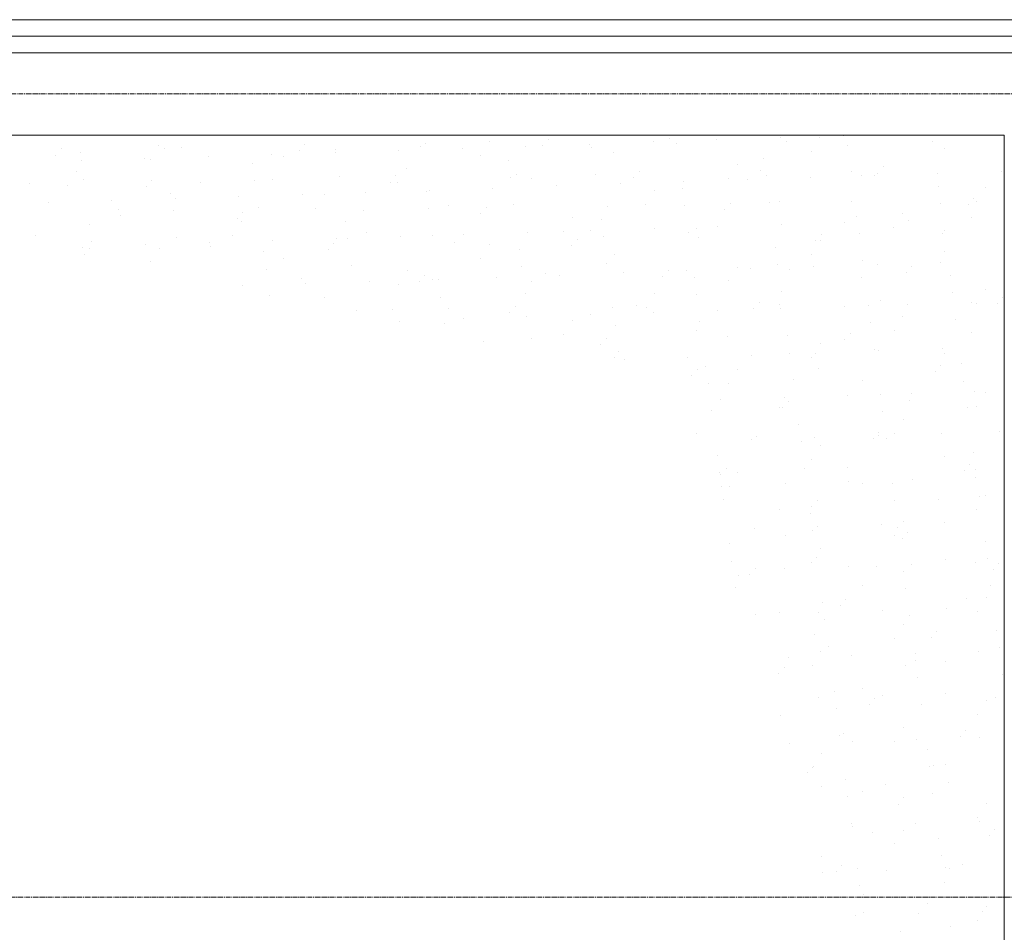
# Model space of a CAD drawing. Header units: centimetres. Extents: x 88729 to 133553, y -16225 to 14174.
# Tile 27 of 106: x 94147 to 94446, y -15091 to -14814. Entities that reach past the tile are written whole.
import ezdxf
from ezdxf.enums import TextEntityAlignment as Align

# ---------------------------------------------------------------- set-up
doc = ezdxf.new("R2010")
doc.units = ezdxf.units.CM
doc.linetypes.add('CENTER2', pattern=[1.125, 0.75, -0.125, 0.125, -0.125])
for name, color, linetype in [('A-OS', 252, 'CENTER2'), ('A-SCIANY', 252, 'Continuous'), ('E_PODKLAD', 7, 'Continuous'), ('mat', 252, 'Continuous'), ('R-MET-IWE', 252, 'Continuous')]:
    doc.layers.add(name, color=color, linetype=linetype)
doc.styles.get("Standard").update_dxf_attribs({"font": 'txt.shx'})
doc.linetypes.add('ZIGZAG', pattern='A,0.00254,-5.08,[131,ltypeshp.shx,S=5.08,R=0,X=-5.08,Y=0],-10.16,[131,ltypeshp.shx,S=5.08,R=180,X=5.08,Y=0],-5.08', length=20.32254)

# ---------------------------------------------------------------- blocks, each defined once
blk = doc.blocks.new('A$Ce817dbbb')
at = {"layer": 'A-OS', "color": 252, "lineweight": 9, "ltscale": 2}
for p, q in [((2247.9, -25302.27), (3298.95, -25302.27)), ((-2558.23, -25545.77), (3298.95, -25545.77))]:
    blk.add_line(p, q, dxfattribs=at)
at = {"layer": 'A-SCIANY', "color": 252, "lineweight": 9, "ltscale": 3}
for p, q in [((2476.6, -25279.77), (3079.1, -25279.77)), ((2476.6, -25279.77), (3079.1, -25279.77)), ((2466.6, -25314.77), (3044.1, -25314.77)), ((3044.1, -25314.77), (3044.1, -25833.27))]:
    blk.add_line(p, q, dxfattribs=at)
at = {"layer": 'mat', "color": 252, "linetype": 'ZIGZAG', "lineweight": 9, "ltscale": 0.02}
blk.add_line((3074.1, -25284.77), (2471.7, -25284.77), dxfattribs=at)
at = {"layer": 'mat', "color": 252, "lineweight": 9}
for p, q in [((2466.6, -25289.77), (3069.1, -25289.77)), ((2763.16, -25314.81), (2763.16, -25314.81)), ((2831.98, -25317.59), (2831.98, -25317.59)), ((2868.66, -25317.2), (2868.66, -25317.2)), ((2887.98, -25316.7), (2887.98, -25316.7)), ((2905.88, -25316.22), (2905.88, -25316.22)), ((2918.34, -25317.48), (2918.34, -25317.48)), ((2937.61, -25316.85), (2937.61, -25316.85)), ((2942.56, -25315.83), (2942.56, -25315.83)), ((2944.75, -25317.44), (2944.75, -25317.44)), ((2956.88, -25316.22), (2956.88, -25316.22)), ((2976.15, -25315.59), (2976.15, -25315.59)), ((2978.09, -25316.7), (2978.09, -25316.7)), ((2979.78, -25314.85), (2979.78, -25314.85)), ((2988.2, -25315.54), (2988.2, -25315.54)), ((2995.42, -25314.96), (2995.42, -25314.96)), ((2996.58, -25317.79), (2996.58, -25317.79)), ((3022.32, -25316.69), (3022.32, -25316.69)), ((2758.09, -25318.95), (2758.09, -25318.95)), ((2763.85, -25320.01), (2763.85, -25320.01)), ((2787.76, -25317.87), (2787.76, -25317.87)), ((2789.59, -25318.92), (2789.59, -25318.92)), ((2794.76, -25318.56), (2794.76, -25318.56)), ((2822, -25320.63), (2822, -25320.63)), ((2830.29, -25319.43), (2830.29, -25319.43)), ((2841.27, -25320), (2841.27, -25320)), ((2841.42, -25319.27), (2841.42, -25319.27)), ((2860.54, -25319.37), (2860.54, -25319.37)), ((2867.17, -25318.18), (2867.17, -25318.18)), ((2879.81, -25318.74), (2879.81, -25318.74)), ((2899.07, -25318.11), (2899.07, -25318.11)), ((2904.19, -25318.06), (2904.19, -25318.06)), ((2919, -25318.53), (2919, -25318.53)), ((2925.7, -25319.95), (2925.7, -25319.95)), ((2985.51, -25319.76), (2985.51, -25319.76)), ((3025.92, -25318.78), (3025.92, -25318.78)), ((2756.4, -25320.8), (2756.4, -25320.8)), ((2764.2, -25322.52), (2764.2, -25322.52)), ((2783.46, -25321.89), (2783.46, -25321.89)), ((2785.07, -25322.08), (2785.07, -25322.08)), ((2802.73, -25321.26), (2802.73, -25321.26)), ((2816.06, -25323.28), (2816.06, -25323.28)), ((2825.48, -25321.11), (2825.48, -25321.11)), ((2885.29, -25320.92), (2885.29, -25320.92)), ((2893.64, -25322.54), (2893.64, -25322.54)), ((2963.16, -25323.62), (2963.16, -25323.62)), ((2971.21, -25321.8), (2971.21, -25321.8)), ((2762.72, -25325.94), (2762.72, -25325.94)), ((2862.94, -25324.78), (2862.94, -25324.78)), ((2920.07, -25326.66), (2920.07, -25326.66)), ((2933.44, -25325.79), (2933.44, -25325.79)), ((2970.12, -25325.4), (2970.12, -25325.4)), ((2997.65, -25325.91), (2997.65, -25325.91)), ((3005.65, -25326.26), (3005.65, -25326.26)), ((3007.34, -25324.42), (3007.34, -25324.42)), ((3023.94, -25326.39), (3023.94, -25326.39)), ((3043.21, -25325.76), (3043.21, -25325.76)), ((3044.02, -25324.03), (3044.02, -25324.03)), ((2748.42, -25329.5), (2748.42, -25329.5)), ((2764.92, -25328.14), (2764.92, -25328.14)), ((2785.64, -25328.52), (2785.64, -25328.52)), ((2800.44, -25329.19), (2800.44, -25329.19)), ((2816.74, -25328.49), (2816.74, -25328.49)), ((2822.32, -25328.13), (2822.32, -25328.13)), ((2842.49, -25327.4), (2842.49, -25327.4)), ((2857.85, -25328.99), (2857.85, -25328.99)), ((2859.54, -25327.15), (2859.54, -25327.15)), ((2860.25, -25329), (2860.25, -25329)), ((2894.32, -25327.75), (2894.32, -25327.75)), ((2896.22, -25326.76), (2896.22, -25326.76)), ((2900.66, -25328.02), (2900.66, -25328.02)), ((2927.6, -25329.54), (2927.6, -25329.54)), ((2931.75, -25327.63), (2931.75, -25327.63)), ((2946.86, -25328.91), (2946.86, -25328.91)), ((2960.47, -25327.83), (2960.47, -25327.83)), ((2966.13, -25328.28), (2966.13, -25328.28)), ((2971.9, -25327.01), (2971.9, -25327.01)), ((2985.4, -25327.65), (2985.4, -25327.65)), ((3000.88, -25326.86), (3000.88, -25326.86)), ((3004.67, -25327.02), (3004.67, -25327.02)), ((2760.03, -25330.16), (2760.03, -25330.16)), ((2783.95, -25330.36), (2783.95, -25330.36)), ((2791.38, -25332.5), (2791.38, -25332.5)), ((2831.25, -25332.69), (2831.25, -25332.69)), ((2850.52, -25332.06), (2850.52, -25332.06)), ((2868.96, -25331.76), (2868.96, -25331.76)), ((2869.79, -25331.43), (2869.79, -25331.43)), ((2889.06, -25330.8), (2889.06, -25330.8)), ((2908.33, -25330.17), (2908.33, -25330.17)), ((2938.12, -25331.69), (2938.12, -25331.69)), ((2946.53, -25331.02), (2946.53, -25331.02)), ((3024.11, -25330.28), (3024.11, -25330.28)), ((3038.34, -25330.53), (3038.34, -25330.53)), ((2754.18, -25335.21), (2754.18, -25335.21)), ((2773.45, -25334.58), (2773.45, -25334.58)), ((2792.72, -25333.95), (2792.72, -25333.95)), ((2811.99, -25333.32), (2811.99, -25333.32)), ((2837.9, -25332.86), (2837.9, -25332.86)), ((2961, -25335.35), (2961, -25335.35)), ((2972.97, -25335.13), (2972.97, -25335.13)), ((2975.84, -25334.94), (2975.84, -25334.94)), ((2997.68, -25334.96), (2997.68, -25334.96)), ((3024.8, -25335.48), (3024.8, -25335.48)), ((3034.89, -25333.98), (3034.89, -25333.98)), ((3035.65, -25334.74), (3035.65, -25334.74)), ((2775.4, -25337.26), (2775.4, -25337.26)), ((2792.07, -25337.71), (2792.07, -25337.71)), ((2813.2, -25338.08), (2813.2, -25338.08)), ((2817.81, -25336.62), (2817.81, -25336.62)), ((2835.21, -25337.07), (2835.21, -25337.07)), ((2849.88, -25337.69), (2849.88, -25337.69)), ((2869.64, -25336.97), (2869.64, -25336.97)), ((2875.62, -25336.1), (2875.62, -25336.1)), ((2885.41, -25338.56), (2885.41, -25338.56)), ((2887.1, -25336.72), (2887.1, -25336.72)), ((2895.39, -25335.88), (2895.39, -25335.88)), ((2923.78, -25336.33), (2923.78, -25336.33)), ((2935.43, -25335.91), (2935.43, -25335.91)), ((2947.22, -25336.23), (2947.22, -25336.23)), ((2959.31, -25337.19), (2959.31, -25337.19)), ((3013.3, -25338.6), (3013.3, -25338.6)), ((3033.21, -25335.83), (3033.21, -25335.83)), ((2775.98, -25339.06), (2775.98, -25339.06)), ((2811.51, -25339.93), (2811.51, -25339.93)), ((2812.85, -25340.93), (2812.85, -25340.93)), ((2844.28, -25340.98), (2844.28, -25340.98)), ((2913.08, -25339.77), (2913.08, -25339.77)), ((2921.86, -25340.24), (2921.86, -25340.24)), ((2995.75, -25341.14), (2995.75, -25341.14)), ((2999.43, -25339.5), (2999.43, -25339.5)), ((3015.02, -25340.51), (3015.02, -25340.51)), ((3034.29, -25339.88), (3034.29, -25339.88)), ((2766.7, -25341.72), (2766.7, -25341.72)), ((2850.58, -25344.18), (2850.58, -25344.18)), ((2899.41, -25344.29), (2899.41, -25344.29)), ((2910.39, -25343.98), (2910.39, -25343.98)), ((2918.68, -25343.66), (2918.68, -25343.66)), ((2937.94, -25343.03), (2937.94, -25343.03)), ((2948.29, -25344.35), (2948.29, -25344.35)), ((2950.8, -25343.01), (2950.8, -25343.01)), ((2957.21, -25342.4), (2957.21, -25342.4)), ((2976.48, -25341.77), (2976.48, -25341.77)), ((3010.61, -25342.82), (3010.61, -25342.82)), ((3025.23, -25344.53), (3025.23, -25344.53)), ((3025.87, -25343.61), (3025.87, -25343.61)), ((2750.36, -25345.34), (2750.36, -25345.34)), ((2767.39, -25346.93), (2767.39, -25346.93)), ((2793.14, -25345.84), (2793.14, -25345.84)), ((2803.07, -25347.44), (2803.07, -25347.44)), ((2810.17, -25345.15), (2810.17, -25345.15)), ((2822.34, -25346.81), (2822.34, -25346.81)), ((2840.76, -25347.65), (2840.76, -25347.65)), ((2841.6, -25346.18), (2841.6, -25346.18)), ((2844.97, -25346.19), (2844.97, -25346.19)), ((2860.87, -25345.55), (2860.87, -25345.55)), ((2870.71, -25345.1), (2870.71, -25345.1)), ((2877.44, -25347.26), (2877.44, -25347.26)), ((2880.14, -25344.92), (2880.14, -25344.92)), ((2914.66, -25346.28), (2914.66, -25346.28)), ((2922.54, -25345.44), (2922.54, -25345.44)), ((2951.34, -25345.89), (2951.34, -25345.89)), ((2986.87, -25346.76), (2986.87, -25346.76)), ((2988.26, -25346.68), (2988.26, -25346.68)), ((2988.56, -25344.92), (2988.56, -25344.92)), ((3000.12, -25344.7), (3000.12, -25344.7)), ((2764.53, -25348.7), (2764.53, -25348.7)), ((2766.86, -25349.01), (2766.86, -25349.01)), ((2783.8, -25348.07), (2783.8, -25348.07)), ((2787.81, -25349.01), (2787.81, -25349.01)), ((2803.54, -25348.63), (2803.54, -25348.63)), ((2819.6, -25350.2), (2819.6, -25350.2)), ((2839.07, -25349.49), (2839.07, -25349.49)), ((2888.03, -25347.84), (2888.03, -25347.84)), ((2897.18, -25349.46), (2897.18, -25349.46)), ((2912.97, -25348.12), (2912.97, -25348.12)), ((2974.76, -25348.72), (2974.76, -25348.72)), ((3025.98, -25349.93), (3025.98, -25349.93)), ((2765.17, -25350.86), (2765.17, -25350.86)), ((2785.13, -25353.22), (2785.13, -25353.22)), ((2825.54, -25352.25), (2825.54, -25352.25)), ((2885.35, -25352.06), (2885.35, -25352.06)), ((2923.61, -25353.57), (2923.61, -25353.57)), ((2925.76, -25351.09), (2925.76, -25351.09)), ((2985.57, -25350.9), (2985.57, -25350.9)), ((3001.19, -25352.83), (3001.19, -25352.83)), ((3024.91, -25353.4), (3024.91, -25353.4)), ((2820.29, -25355.41), (2820.29, -25355.41)), ((2846.04, -25354.32), (2846.04, -25354.32)), ((2862.99, -25355.92), (2862.99, -25355.92)), ((2897.86, -25354.66), (2897.86, -25354.66)), ((2928.57, -25356.55), (2928.57, -25356.55)), ((2942.22, -25355.85), (2942.22, -25355.85)), ((2947.84, -25355.92), (2947.84, -25355.92)), ((2963.21, -25354.76), (2963.21, -25354.76)), ((2967.11, -25355.29), (2967.11, -25355.29)), ((2975.44, -25353.92), (2975.44, -25353.92)), ((2978.89, -25355.46), (2978.89, -25355.46)), ((2986.37, -25354.66), (2986.37, -25354.66)), ((3005.64, -25354.03), (3005.64, -25354.03)), ((3014.42, -25356.32), (3014.42, -25356.32)), ((3016.11, -25354.48), (3016.11, -25354.48)), ((2831.1, -25358.19), (2831.1, -25358.19)), ((2851.5, -25359.07), (2851.5, -25359.07)), ((2866.63, -25359.06), (2866.63, -25359.06)), ((2868.32, -25357.21), (2868.32, -25357.21)), ((2870.76, -25358.44), (2870.76, -25358.44)), ((2872.5, -25358.68), (2872.5, -25358.68)), ((2890.03, -25357.81), (2890.03, -25357.81)), ((2900.72, -25359.17), (2900.72, -25359.17)), ((2905, -25356.82), (2905, -25356.82)), ((2909.3, -25357.18), (2909.3, -25357.18)), ((2940.53, -25357.69), (2940.53, -25357.69)), ((2950.08, -25357.94), (2950.08, -25357.94)), ((2960.53, -25358.97), (2960.53, -25358.97)), ((3000.94, -25358), (3000.94, -25358)), ((3027.66, -25357.2), (3027.66, -25357.2)), ((2812.96, -25360.33), (2812.96, -25360.33)), ((2832.23, -25359.7), (2832.23, -25359.7)), ((2860.31, -25360.14), (2860.31, -25360.14)), ((2976.51, -25362.05), (2976.51, -25362.05)), ((3028.34, -25362.4), (3028.34, -25362.4)), ((3038.39, -25361.67), (3038.39, -25361.67)), ((2821.36, -25363.54), (2821.36, -25363.54)), ((2837.95, -25364), (2837.95, -25364)), ((2873.19, -25363.88), (2873.19, -25363.88)), ((2898.94, -25362.79), (2898.94, -25362.79)), ((2938.17, -25362.83), (2938.17, -25362.83)), ((2950.76, -25363.14), (2950.76, -25363.14)), ((2969.77, -25365.41), (2969.77, -25365.41)), ((3006.45, -25365.02), (3006.45, -25365.02)), ((3034.16, -25365.46), (3034.16, -25365.46)), ((3043.67, -25364.05), (3043.67, -25364.05)), ((2847.82, -25367.9), (2847.82, -25367.9)), ((2858.66, -25367.76), (2858.66, -25367.76)), ((2875.68, -25367.24), (2875.68, -25367.24)), ((2895.88, -25366.78), (2895.88, -25366.78)), ((2925.4, -25367.16), (2925.4, -25367.16)), ((2932.55, -25366.39), (2932.55, -25366.39)), ((2935.49, -25367.05), (2935.49, -25367.05)), ((2957.09, -25367.98), (2957.09, -25367.98)), ((2968.08, -25367.25), (2968.08, -25367.25)), ((2975.9, -25366.08), (2975.9, -25366.08)), ((2976.36, -25367.35), (2976.36, -25367.35)), ((2995.63, -25366.72), (2995.63, -25366.72)), ((3002.98, -25366.42), (3002.98, -25366.42)), ((3014.89, -25366.09), (3014.89, -25366.09)), ((3035.71, -25365.89), (3035.71, -25365.89)), ((3041.98, -25365.89), (3041.98, -25365.89)), ((2860.75, -25371.13), (2860.75, -25371.13)), ((2880.02, -25370.5), (2880.02, -25370.5)), ((2894.19, -25368.62), (2894.19, -25368.62)), ((2899.29, -25369.87), (2899.29, -25369.87)), ((2913.13, -25370.91), (2913.13, -25370.91)), ((2918.55, -25369.24), (2918.55, -25369.24)), ((2937.82, -25368.61), (2937.82, -25368.61)), ((2951.83, -25371.27), (2951.83, -25371.27)), ((3013.35, -25369.75), (3013.35, -25369.75)), ((3029.41, -25370.53), (3029.41, -25370.53)), ((2874.26, -25372.01), (2874.26, -25372.01)), ((2926.09, -25372.36), (2926.09, -25372.36)), ((2950.86, -25374.15), (2950.86, -25374.15)), ((3003.66, -25371.62), (3003.66, -25371.62)), ((3010.67, -25373.96), (3010.67, -25373.96)), ((2886.22, -25377.32), (2886.22, -25377.32)), ((2900.72, -25376.38), (2900.72, -25376.38)), ((2910.45, -25375.13), (2910.45, -25375.13)), ((2923.43, -25376.34), (2923.43, -25376.34)), ((2960.11, -25375.95), (2960.11, -25375.95)), ((2978.3, -25375.64), (2978.3, -25375.64)), ((2995.64, -25376.82), (2995.64, -25376.82)), ((2997.33, -25374.98), (2997.33, -25374.98)), ((3034.01, -25374.59), (3034.01, -25374.59)), ((2921.75, -25378.19), (2921.75, -25378.19)), ((2988.31, -25377.82), (2988.31, -25377.82)), ((3004.73, -25379.75), (3004.73, -25379.75)), ((3005.98, -25380.2), (3005.98, -25380.2)), ((3025.24, -25379.57), (3025.24, -25379.57)), ((2925.82, -25382.23), (2925.82, -25382.23)), ((2927.16, -25380.49), (2927.16, -25380.49)), ((2928.9, -25382.72), (2928.9, -25382.72)), ((2948.17, -25382.09), (2948.17, -25382.09)), ((2967.44, -25381.46), (2967.44, -25381.46)), ((2978.99, -25380.84), (2978.99, -25380.84)), ((2985.63, -25382.04), (2985.63, -25382.04)), ((2986.71, -25380.83), (2986.71, -25380.83)), ((3026.04, -25381.07), (3026.04, -25381.07)), ((2950.99, -25385.91), (2950.99, -25385.91)), ((2953.62, -25384.86), (2953.62, -25384.86)), ((2963.27, -25385.9), (2963.27, -25385.9)), ((2987.67, -25385.52), (2987.67, -25385.52)), ((3023.2, -25386.38), (3023.2, -25386.38)), ((3024.89, -25384.54), (3024.89, -25384.54)), ((3031.2, -25384.11), (3031.2, -25384.11)), ((2949.3, -25387.75), (2949.3, -25387.75)), ((2980.06, -25388.97), (2980.06, -25388.97)), ((3001, -25389.14), (3001, -25389.14)), ((3031.88, -25389.32), (3031.88, -25389.32)), ((2954.31, -25390.06), (2954.31, -25390.06)), ((2960.58, -25390.12), (2960.58, -25390.12)), ((2958.06, -25394.99), (2958.06, -25394.99)), ((2977.33, -25394.36), (2977.33, -25394.36)), ((2996.6, -25393.73), (2996.6, -25393.73)), ((3006.52, -25393.33), (3006.52, -25393.33)), ((3015.23, -25395.08), (3015.23, -25395.08)), ((3015.87, -25393.1), (3015.87, -25393.1)), ((3035.14, -25392.47), (3035.14, -25392.47)), ((3038.45, -25392.81), (3038.45, -25392.81)), ((2955.38, -25398.19), (2955.38, -25398.19)), ((2975.95, -25397.22), (2975.95, -25397.22)), ((2976.86, -25397.32), (2976.86, -25397.32)), ((2978.55, -25395.47), (2978.55, -25395.47)), ((3032.95, -25397.45), (3032.95, -25397.45)), ((3035.76, -25397.03), (3035.76, -25397.03)), ((3007.21, -25398.54), (3007.21, -25398.54)), ((3013.41, -25400.89), (3013.41, -25400.89)), ((2981.84, -25402.55), (2981.84, -25402.55)), ((2950.91, -25405.3), (2950.91, -25405.3)), ((2967.32, -25407.05), (2967.32, -25407.05)), ((2968.89, -25406.02), (2968.89, -25406.02)), ((2986.58, -25406.42), (2986.58, -25406.42)), ((3004.42, -25406.88), (3004.42, -25406.88)), ((3005.85, -25405.79), (3005.85, -25405.79)), ((3006.11, -25405.04), (3006.11, -25405.04)), ((3008.28, -25406.67), (3008.28, -25406.67)), ((3010.72, -25405.1), (3010.72, -25405.1)), ((3025.12, -25405.16), (3025.12, -25405.16)), ((3042.79, -25404.65), (3042.79, -25404.65)), ((2982.53, -25407.76), (2982.53, -25407.76)), ((2988.37, -25408.96), (2988.37, -25408.96)), ((2957.17, -25411.77), (2957.17, -25411.77)), ((2985.68, -25413.18), (2985.68, -25413.18)), ((3026.09, -25412.21), (3026.09, -25412.21)), ((3034.74, -25411.03), (3034.74, -25411.03)), ((2959.77, -25415.97), (2959.77, -25415.97)), ((2983.6, -25415.89), (2983.6, -25415.89)), ((2996.45, -25415.58), (2996.45, -25415.58)), ((3033.67, -25414.6), (3033.67, -25414.6)), ((3035.43, -25416.24), (3035.43, -25416.24)), ((2957.85, -25416.98), (2957.85, -25416.98)), ((2958.08, -25417.81), (2958.08, -25417.81)), ((2963.33, -25417.04), (2963.33, -25417.04)), ((3016.2, -25419.27), (3016.2, -25419.27)), ((3031.98, -25416.45), (3031.98, -25416.45)), ((3035.47, -25418.64), (3035.47, -25418.64)), ((2958.4, -25421.16), (2958.4, -25421.16)), ((2960.64, -25421.26), (2960.64, -25421.26)), ((2977.67, -25420.53), (2977.67, -25420.53)), ((2996.93, -25419.9), (2996.93, -25419.9)), ((3001.05, -25420.29), (3001.05, -25420.29)), ((3010.07, -25420.25), (3010.07, -25420.25)), ((2958.92, -25425.11), (2958.92, -25425.11)), ((3024.01, -25425.15), (3024.01, -25425.15)), ((3036.5, -25424.37), (3036.5, -25424.37)), ((3038.51, -25423.95), (3038.51, -25423.95)), ((2985.64, -25427.38), (2985.64, -25427.38)), ((2987.33, -25425.53), (2987.33, -25425.53)), ((3010.75, -25425.46), (3010.75, -25425.46)), ((3035.82, -25428.17), (3035.82, -25428.17)), ((2976.01, -25428.36), (2976.01, -25428.36)), ((2985.39, -25429.47), (2985.39, -25429.47)), ((2968.29, -25434.05), (2968.29, -25434.05)), ((2987.56, -25433.42), (2987.56, -25433.42)), ((3006.83, -25432.79), (3006.83, -25432.79)), ((3011.82, -25433.59), (3011.82, -25433.59)), ((3013.47, -25432.03), (3013.47, -25432.03)), ((3026.09, -25432.16), (3026.09, -25432.16)), ((2977.67, -25436.08), (2977.67, -25436.08)), ((2986.07, -25434.68), (2986.07, -25434.68)), ((3010.78, -25436.25), (3010.78, -25436.25)), ((3013.2, -25436.94), (3013.2, -25436.94)), ((3014.89, -25435.1), (3014.89, -25435.1)), ((2960.71, -25438.69), (2960.71, -25438.69)), ((2988.43, -25440.1), (2988.43, -25440.1)), ((3038.29, -25437.95), (3038.29, -25437.95)), ((2987.14, -25442.81), (2987.14, -25442.81)), ((3038.97, -25443.15), (3038.97, -25443.15)), ((2961.4, -25443.9), (2961.4, -25443.9)), ((2968.55, -25446.03), (2968.55, -25446.03)), ((2977.54, -25446.11), (2977.54, -25446.11)), ((2985.74, -25444.32), (2985.74, -25444.32)), ((2996.81, -25445.48), (2996.81, -25445.48)), ((3005.22, -25445.64), (3005.22, -25445.64)), ((3016.08, -25444.85), (3016.08, -25444.85)), ((3026.15, -25443.35), (3026.15, -25443.35)), ((3035.35, -25444.22), (3035.35, -25444.22)), ((3042.44, -25444.66), (3042.44, -25444.66)), ((2963.38, -25448.18), (2963.38, -25448.18)), ((2966.86, -25447.87), (2966.86, -25447.87)), ((3013.61, -25447.17), (3013.61, -25447.17)), ((3040.75, -25446.51), (3040.75, -25446.51)), ((2962.47, -25452.03), (2962.47, -25452.03)), ((3001.11, -25451.43), (3001.11, -25451.43)), ((3040.04, -25451.28), (3040.04, -25451.28)), ((3014.29, -25452.37), (3014.29, -25452.37)), ((3038.56, -25455.09), (3038.56, -25455.09)), ((2988.93, -25456.39), (2988.93, -25456.39)), ((2994.42, -25457.44), (2994.42, -25457.44)), ((2996.1, -25455.6), (2996.1, -25455.6)), ((3032.78, -25455.21), (3032.78, -25455.21)), ((2968.62, -25460.23), (2968.62, -25460.23)), ((2976.07, -25459.5), (2976.07, -25459.5)), ((2987.89, -25459.6), (2987.89, -25459.6)), ((3007.16, -25458.97), (3007.16, -25458.97)), ((3015.36, -25460.5), (3015.36, -25460.5)), ((3026.43, -25458.34), (3026.43, -25458.34)), ((3035.88, -25459.31), (3035.88, -25459.31)), ((2989.62, -25461.59), (2989.62, -25461.59)), ((3013.52, -25463.17), (3013.52, -25463.17)), ((2986.44, -25466.14), (2986.44, -25466.14)), ((3021.97, -25467), (3021.97, -25467)), ((3023.66, -25465.16), (3023.66, -25465.16)), ((3041.83, -25464.87), (3041.83, -25464.87)), ((2990.69, -25469.72), (2990.69, -25469.72)), ((3010.84, -25467.39), (3010.84, -25467.39)), ((2988.48, -25471.25), (2988.48, -25471.25)), ((2997.78, -25472.49), (2997.78, -25472.49)), ((3017.05, -25471.86), (3017.05, -25471.86)), ((3036.32, -25471.23), (3036.32, -25471.23)), ((3042.52, -25470.07), (3042.52, -25470.07)), ((2978.52, -25473.12), (2978.52, -25473.12)), ((2985.8, -25475.46), (2985.8, -25475.46)), ((3014, -25475.7), (3014, -25475.7)), ((3017.15, -25474.09), (3017.15, -25474.09)), ((3026.21, -25474.49), (3026.21, -25474.49)), ((2975.63, -25477.93), (2975.63, -25477.93)), ((2977.32, -25476.09), (2977.32, -25476.09)), ((3043.59, -25478.2), (3043.59, -25478.2)), ((3017.84, -25479.29), (3017.84, -25479.29)), ((2992.48, -25483.31), (2992.48, -25483.31)), ((3001.16, -25482.57), (3001.16, -25482.57)), ((3007.04, -25484.55), (3007.04, -25484.55)), ((3026.31, -25483.92), (3026.31, -25483.92)), ((2987.77, -25485.18), (2987.77, -25485.18)), ((3003.19, -25487.5), (3003.19, -25487.5)), ((3004.88, -25485.66), (3004.88, -25485.66)), ((3018.91, -25487.42), (3018.91, -25487.42)), ((3038.62, -25486.24), (3038.62, -25486.24)), ((3041.56, -25485.27), (3041.56, -25485.27)), ((2976.12, -25490.64), (2976.12, -25490.64)), ((2993.16, -25488.51), (2993.16, -25488.51)), ((3035.93, -25490.45), (3035.93, -25490.45)), ((2994.23, -25496.64), (2994.23, -25496.64)), ((2995.22, -25496.2), (2995.22, -25496.2)), ((3013.58, -25494.31), (3013.58, -25494.31)), ((3032.44, -25495.22), (3032.44, -25495.22)), ((2978.85, -25499.3), (2978.85, -25499.3)), ((2998.12, -25498.67), (2998.12, -25498.67)), ((3010.89, -25498.53), (3010.89, -25498.53)), ((3017.39, -25498.04), (3017.39, -25498.04)), ((3030.75, -25497.06), (3030.75, -25497.06)), ((3036.65, -25497.41), (3036.65, -25497.41)), ((2988.54, -25502.39), (2988.54, -25502.39)), ((3020.7, -25501), (3020.7, -25501)), ((3022.78, -25505.76), (3022.78, -25505.76)), ((3026.26, -25505.63), (3026.26, -25505.63)), ((2984.41, -25508), (2984.41, -25508)), ((2985.85, -25506.6), (2985.85, -25506.6)), ((2986.1, -25506.15), (2986.1, -25506.15)), ((3021.38, -25506.21), (3021.38, -25506.21)), ((2996.02, -25510.22), (2996.02, -25510.22)), ((3008.01, -25511.56), (3008.01, -25511.56)), ((3027.28, -25510.93), (3027.28, -25510.93)), ((2988.74, -25512.19), (2988.74, -25512.19)), ((3001.22, -25513.71), (3001.22, -25513.71)), ((3022.45, -25514.34), (3022.45, -25514.34)), ((2996.7, -25515.43), (2996.7, -25515.43)), ((3011.97, -25517.56), (3011.97, -25517.56)), ((3013.66, -25515.72), (3013.66, -25515.72)), ((3038.68, -25517.38), (3038.68, -25517.38)), ((2997.77, -25523.56), (2997.77, -25523.56)), ((3017.26, -25523.62), (3017.26, -25523.62)), ((3035.99, -25521.59), (3035.99, -25521.59)), ((3036.53, -25522.99), (3036.53, -25522.99)), ((2998, -25524.25), (2998, -25524.25)), ((3004, -25526.26), (3004, -25526.26)), ((3013.64, -25525.45), (3013.64, -25525.45)), ((3041.22, -25525.28), (3041.22, -25525.28)), ((3010.95, -25529.67), (3010.95, -25529.67)), ((3024.24, -25527.92), (3024.24, -25527.92)), ((3039.53, -25527.13), (3039.53, -25527.13)), ((2988.59, -25533.53), (2988.59, -25533.53)), ((3024.93, -25533.13), (3024.93, -25533.13)), ((2989.08, -25538.37), (2989.08, -25538.37)), ((2993.19, -25538.06), (2993.19, -25538.06)), ((2994.88, -25536.21), (2994.88, -25536.21)), ((2999.56, -25537.14), (2999.56, -25537.14)), ((3008.34, -25537.74), (3008.34, -25537.74)), ((3026.32, -25536.77), (3026.32, -25536.77)), ((3027.61, -25537.11), (3027.61, -25537.11)), ((3031.55, -25535.83), (3031.55, -25535.83)), ((3026, -25541.26), (3026, -25541.26)), ((3000.25, -25542.35), (3000.25, -25542.35)), ((3001.28, -25544.85), (3001.28, -25544.85)), ((3020.75, -25547.62), (3020.75, -25547.62)), ((3022.43, -25545.78), (3022.43, -25545.78)), ((3001.32, -25550.48), (3001.32, -25550.48)), ((3018.24, -25550.63), (3018.24, -25550.63)), ((3037.5, -25550), (3037.5, -25550)), ((3038.73, -25548.52), (3038.73, -25548.52)), ((2998.97, -25551.26), (2998.97, -25551.26)), ((3036.05, -25552.73), (3036.05, -25552.73)), ((3012.77, -25556.32), (3012.77, -25556.32)), ((3027.78, -25554.84), (3027.78, -25554.84))]:
    blk.add_line(p, q, dxfattribs=at)
at = {"layer": 'R-MET-IWE', "color": 252, "lineweight": 9, "width": 0.75}
for tag, rotation, p in [('0-', 90, (-1139.05, -4143.61)), ('0-', 90, (-1113.05, -4143.61)), ('0-', 90, (-1087.05, -4143.61)), ('2-', 90, (-796.05, -4143.61)), ('2-', 90, (-505.05, -4143.61)), ('0-', 90, (-480.05, -4143.61)), ('0-', 90, (-456.05, -4143.61)), ('2-', 90, (-166.05, -4143.61)), ('2-', 90, (-625.66, -4833.61)), ('2-', 90, (-599.66, -4833.61)), ('2-', 90, (-573.66, -4833.61)), ('0-', 180, (-2169.64, -4848.47)), ('0-', 180, (-2169.64, -4873.47)), ('0-', 180, (-2169.64, -4899.47)), ('-2', 90, (-1661.47, -4961.65)), ('-2', 90, (-1636.47, -4961.65)), ('0-', 270, (-1489.78, -4968.06)), ('0-', 270, (-1464.78, -4968.06)), ('0-', 270, (-1439.78, -4968.06)), ('0-', 270, (-1364.78, -4968.06)), ('0-', 270, (-1339.78, -4968.06)), ('0-', 270, (-1314.78, -4968.06)), ('0-', 270, (328.22, -4968.06)), ('0-', 270, (354.22, -4968.06)), ('0-', 270, (1256.22, -4968.06)), ('0-', 270, (1282.22, -4968.06)), ('0-', 90, (-513.05, -5496.61)), ('0-', 90, (-487.05, -5496.61)), ('K.S.-', 90, (-487.05, -5766.11)), ('0-', 90, (-513.05, -5766.11)), ('1-', 90, (-539.05, -6114.61)), ('0-', 90, (-513.05, -6114.61)), ('0-', 90, (-487.05, -6114.61)), ('0-', 90, (301.95, -6545.61)), ('0-', 90, (327.95, -6545.61)), ('0-', 90, (353.95, -6545.61)), ('0-', 90, (416.11, -6545.61)), ('0-', 90, (1255.95, -6545.61)), ('0-', 90, (1281.95, -6545.61)), ('1-', 90, (2382.95, -6845.61)), ('1-', 90, (2408.95, -6845.61)), ('1-', 90, (2434.95, -6845.61)), ('1-', 90, (2827.95, -6845.61)), ('1-', 90, (2853.95, -6845.61)), ('1-', 90, (2879.95, -6845.61)), ('<-2', 90, (-910.64, -10482.41)), ('2->', 90, (-718.15, -10854.38)), ('2->', 90, (-692.15, -10854.38)), ('2->', 90, (-744.15, -10870.8)), ('-0', 90, (-186.09, -12450.12)), ('1-', 90, (2264.47, -12866.38)), ('1-', 90, (2290.47, -12866.38)), ('1-', 90, (2316.47, -12866.38)), ('1-', 90, (2709.47, -12866.38)), ('1-', 90, (2735.47, -12866.38)), ('1-', 90, (2761.47, -12866.38)), ('<-KL', 90, (-700.01, -16780.91)), ('-0', 90, (-179.94, -18957.53)), ('0->', 90, (-1257.53, -23179.05)), ('0->', 90, (-1231.53, -23179.05)), ('0->', 90, (-1205.53, -23179.05)), ('0->', 90, (-600.53, -23179.05)), ('0->', 90, (-574.53, -23179.05)), ('0->', 90, (-1692.53, -24074.05)), ('0->', 90, (-1666.53, -24074.05)), ('0->', 90, (-1640.53, -24074.05)), ('0->', 90, (-1486.53, -24074.05)), ('0->', 90, (-1460.53, -24074.05)), ('0->', 90, (-1434.53, -24074.05)), ('<-0', 90, (-499.82, -24383.56)), ('<-0', 90, (-298.11, -24383.56)), ('<-0', 180, (-587.12, -25088.86)), ('<-0', 270, (-496.63, -25202.68)), ('<-0', 180, (-1353.25, -25419.36)), ('<-0', 180, (-1187.25, -25444.1)), ('<-0', 90, (-179.61, -25454.22)), ('<-0', 90, (-69.59, -26375.36)), ('<-0', 90, (-43.59, -26375.36))]:
    blk.add_attdef(tag, text='', height=17, rotation=rotation, dxfattribs=at).set_placement(p, align=Align.MIDDLE)
for tag, p in [('2-', (1424.81, -4179.2)), ('2-', (1424.81, -4205.2)), ('K.S.-', (-76.89, -4264.2)), ('KL-', (-613.13, -4292.18)), ('1-', (-613.13, -4312.18)), ('1-', (-613.13, -4332.18)), ('K.S.-', (1414.13, -4333.66)), ('0-', (-70.19, -4341.2)), ('0-', (469.81, -4341.2)), ('1-', (-613.13, -4352.18)), ('0-', (1424.81, -4361.2)), ('0-', (-70.19, -4367.2)), ('1-', (469.81, -4367.2)), ('0-', (1099.81, -4368.2)), ('2-', (1424.81, -4387.2)), ('1-', (-70.19, -4393.2)), ('1-', (469.81, -4393.2)), ('1-', (1099.81, -4394.2)), ('2-', (1424.81, -4413.2)), ('2-', (-70.19, -4419.2)), ('2-', (1099.81, -4420.2)), ('2-', (469.81, -4444.2)), ('K.S.-', (-76.89, -4445.2)), ('2-', (1099.81, -4446.2)), ('2-', (469.81, -4470.2)), ('2-', (-825.19, -4496.2)), ('2-', (-825.19, -4522.2)), ('2-', (-70.19, -4574.2)), ('2-', (-70.19, -4600.2)), ('K.S.-', (1089.13, -4600.66)), ('2-', (1099.81, -4653.2)), ('2-', (-70.19, -4669.2)), ('2-', (1099.81, -4679.2)), ('-1', (1806.78, -4690.78)), ('1-', (-70.19, -4695.2)), ('2-', (1099.81, -4705.2)), ('-1', (1806.78, -4716.3)), ('K.S.-', (-73.2, -4721.2)), ('-1', (1806.78, -4743.07)), ('FR-', (-70.19, -4747.2)), ('0-', (-1066.19, -6382.7)), ('0-', (-1066.19, -6408.7)), ('2-', (1729.81, -6586.2)), ('2-', (1729.81, -6612.2)), ('2-', (1729.81, -6638.2)), ('2-', (1729.81, -6664.2)), ('K.S.-', (469.81, -6788.2)), ('1-', (-962.19, -6915.2)), ('1-', (-460.19, -6923.2)), ('1-', (469.81, -6923.2)), ('2-', (1729.81, -6923.2)), ('1-', (-460.19, -6949.2)), ('1-', (469.81, -6949.2)), ('2-', (1729.81, -6949.2)), ('K.S.-', (2901.81, -6960.2)), ('2-', (1729.81, -6975.2)), ('2-', (1729.81, -7001.2)), ('2-', (-460.19, -7026.2)), ('0-', (469.81, -7026.2)), ('2-', (-460.19, -7052.2)), ('0-', (469.81, -7052.2)), ('2-', (-460.19, -7078.2)), ('2-', (469.81, -7078.2)), ('1-', (2901.81, -7088.2)), ('2-', (469.81, -7104.2)), ('1-', (2901.81, -7114.2)), ('0-', (1729.81, -7131.2)), ('2-', (-460.19, -7141.2)), ('0-', (1729.81, -7157.2)), ('2-', (-460.19, -7167.2)), ('2-', (469.81, -7181.2)), ('2-', (1729.81, -7183.2)), ('0-', (-460.19, -7193.2)), ('2-', (469.81, -7207.2)), ('2-', (1729.81, -7209.2)), ('K.S.-', (-470.87, -7217.66)), ('2-', (469.81, -7233.2)), ('2-', (1729.81, -7235.2)), ('1-', (-460.19, -7245.2)), ('2-', (469.81, -7259.2)), ('2-', (1729.81, -7261.2)), ('2-', (1729.81, -7287.2)), ('2-', (-460.19, -7297.2)), ('2->', (-943.67, -10542.97)), ('-1', (1688.29, -10711.55)), ('-1', (1688.29, -10737.55)), ('-1', (1688.29, -10763.55)), ('<-2', (1685.55, -12605.39)), ('2->', (1611.33, -12636.47)), ('2->', (1611.33, -12658.97)), ('2->', (1590.77, -12684.97)), ('K.S.-', (2783.33, -12980.97)), ('2->', (-578.67, -13046.97)), ('2->', (-578.67, -13072.97)), ('<-2', (-476.88, -13105.94)), ('1-', (2783.33, -13108.97)), ('1-', (2783.33, -13134.97)), ('<-1', (-610.79, -16857.83)), ('<-1', (-610.79, -16877.83)), ('<-1', (1688.29, -17218.96)), ('<-1', (1688.29, -17244.96)), ('<-1', (1688.29, -17270.96)), ('<-1', (-478.91, -18553.43)), ('<-0', (-2287.98, -23879.57)), ('<-0', (-2287.98, -23905.57)), ('<-0', (-2287.98, -23931.57)), ('<-0', (-343.08, -24738.18)), ('<-0', (-478.91, -25059.68))]:
    blk.add_attdef(tag, text='', height=17, dxfattribs=at).set_placement(p, align=Align.MIDDLE)

msp = doc.modelspace()

# ---------------------------------------------------------------- block references
at = {"layer": 'E_PODKLAD'}
msp.add_blockref('A$Ce817dbbb', (91401.87, 10465.39), dxfattribs=at)

doc.saveas('drawing.dxf')
